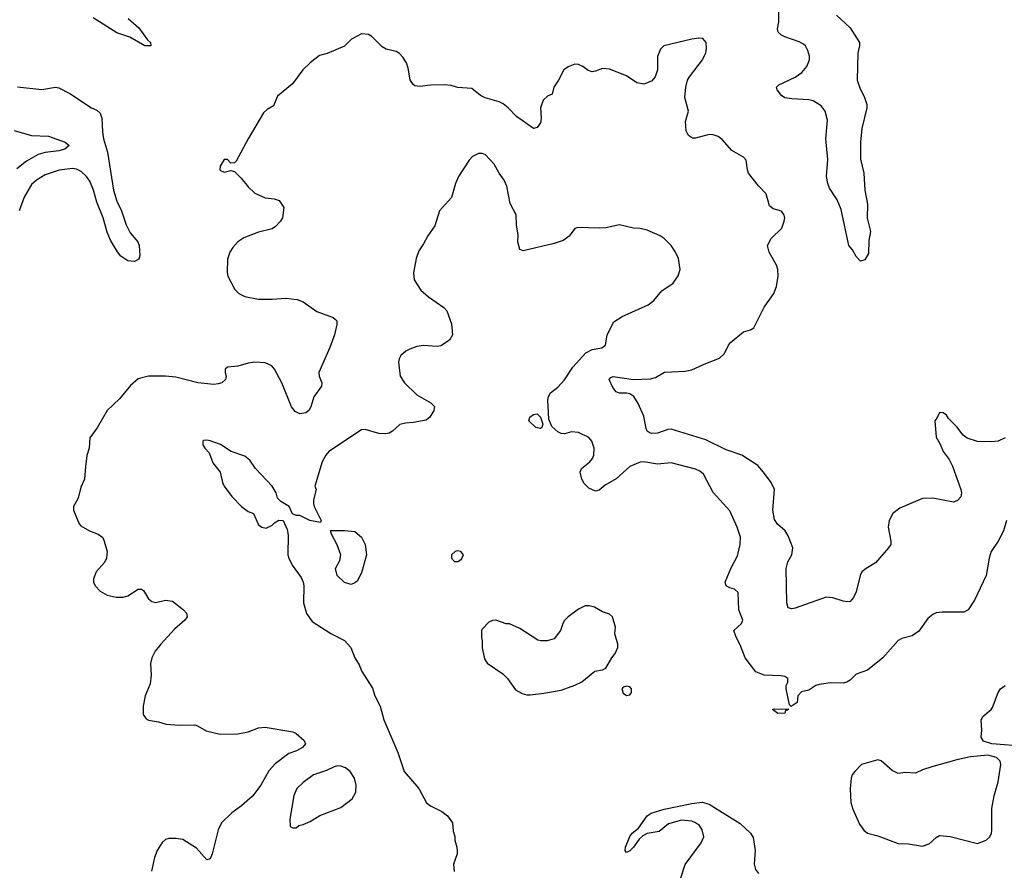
# Model space of a CAD drawing. Header units: inches. Extents: x 1839270 to 1929235, y 762242 to 910350.
# Tile 72 of 256: x 1871142 to 1876866, y 811375 to 816323. Entities that reach past the tile are written whole.
import ezdxf

# ---------------------------------------------------------------- set-up
doc = ezdxf.new("R2010")
doc.units = ezdxf.units.IN
doc.header["$MEASUREMENT"] = 0
doc.layers.add('B8871', color=7, linetype='Continuous')

msp = doc.modelspace()

# ---------------------------------------------------------------- linework, layer by layer
at = {"layer": 'B8871', "color": 5}
for points, elevation in [([(1875890, 816349.1), (1875970, 816275.3), (1876024, 816190), (1876024.7, 816170), (1876015.2, 816130), (1876011, 815970), (1876025.6, 815925.6), (1876053.8, 815870), (1876066.2, 815830), (1876066.2, 815810), (1876037.4, 815690), (1876030.2, 815610), (1876030.3, 815510.3), (1876050.4, 815430), (1876055.3, 815330), (1876071.5, 815250), (1876068.8, 815168.8), (1876088.2, 815090), (1876078, 815038), (1876077.1, 814962.9), (1876054.4, 814925.6), (1876030, 814918), (1876004.7, 814944.7), (1875983.1, 814983.1), (1875962, 815010), (1875918, 815218), (1875894.4, 815274.4), (1875850, 815343), (1875840.7, 815370), (1875832.3, 815410), (1875839.4, 815510), (1875828.5, 815630), (1875837.6, 815737.6), (1875825, 815790), (1875801.3, 815821.3), (1875755.6, 815850), (1875730, 815856.5), (1875630, 815861.4), (1875590, 815868.7), (1875570, 815881.1), (1875546.3, 815913.7), (1875542.4, 815930), (1875555.6, 815944.4), (1875650, 815987.6), (1875690, 816015.2), (1875719, 816050), (1875733.4, 816090), (1875733.2, 816110), (1875723.6, 816143.6), (1875710, 816169.7), (1875699.5, 816179.5), (1875673.9, 816193.9), (1875590, 816222), (1875570, 816232), (1875550.6, 816250.6), (1875546.9, 816270), (1875556.1, 816310), (1875556.1, 816370)], 580), ([(1871772.9, 816330), (1871835.6, 816275.6), (1871886, 816206), (1871902.4, 816190), (1871904.7, 816170), (1871870, 816171), (1871781.6, 816221.6), (1871706.7, 816246.7), (1871570, 816332.6)], 580), ([(1876870.2, 813889.8), (1876830, 813871.6), (1876790, 813867.3), (1876710, 813869.3), (1876650, 813889.2), (1876626.8, 813906.8), (1876590, 813954), (1876542, 814002), (1876530, 814022), (1876510, 814035.3), (1876490, 814038), (1876474.8, 814005.2), (1876462, 813990), (1876470, 813894), (1876493.4, 813853.4), (1876511, 813810), (1876544.7, 813764.7), (1876565.1, 813725.1), (1876614, 813590), (1876617.6, 813570), (1876613, 813547), (1876594.7, 813525.3), (1876570, 813515.6), (1876450, 813539.8), (1876390, 813537.2), (1876259.2, 813480.8), (1876218, 813450), (1876195.8, 813410), (1876190.4, 813370.4), (1876207, 813290), (1876206, 813270), (1876193.4, 813250), (1876117.2, 813162.8), (1876062.8, 813130), (1876038.8, 813110), (1876027.3, 813090), (1876005.8, 812994.2), (1875990, 812962), (1875970, 812939), (1875950, 812936), (1875930, 812939.5), (1875870, 812959.6), (1875830, 812964.5), (1875650, 812899.7), (1875630, 812895.1), (1875610, 812902.4), (1875601.5, 812930), (1875597.6, 813130), (1875608.3, 813170), (1875631, 813210), (1875636.8, 813250), (1875610, 813320.9), (1875593, 813350), (1875548, 813388), (1875530, 813415.1), (1875520.9, 813470), (1875529.6, 813590), (1875511.6, 813630), (1875466.6, 813690), (1875432.7, 813730), (1875339.5, 813790), (1875250, 813820.8), (1875130, 813879.1), (1874930, 813940.8), (1874910, 813938.2), (1874850, 813917.6), (1874815.2, 813915.2), (1874800.8, 813920.8), (1874789.6, 813930), (1874784.8, 813944.7), (1874770, 814016), (1874736.9, 814090), (1874713, 814130), (1874690, 814146.6), (1874670, 814150.9), (1874630, 814149.8), (1874610, 814158.5), (1874590, 814182.6), (1874568.1, 814230), (1874578.2, 814241.8), (1874593, 814247), (1874710.1, 814230.1), (1874810, 814234.2), (1874837.9, 814242.1), (1874890, 814272.4), (1875010, 814278.6), (1875050, 814285.8), (1875120.9, 814319.1), (1875210, 814353.6), (1875239.9, 814380.1), (1875262.8, 814430), (1875274.9, 814445.1), (1875350, 814506), (1875390, 814518.7), (1875410, 814530.6), (1875469.7, 814650), (1875526.9, 814730), (1875540.9, 814770), (1875551.2, 814831.2), (1875549.7, 814870), (1875543.5, 814890), (1875498.7, 814970), (1875489.7, 815010), (1875510.9, 815049.1), (1875572, 815110), (1875586.6, 815150), (1875589.3, 815170), (1875585.2, 815190), (1875570, 815209), (1875522, 815222), (1875500.7, 815240.7), (1875481.2, 815310), (1875436.6, 815356.6), (1875379.7, 815430), (1875372.6, 815450), (1875365.6, 815505.6), (1875350, 815523.7), (1875281.6, 815561.6), (1875226.1, 815626.1), (1875202.5, 815642.5), (1875173.1, 815653.1), (1875150, 815654.7), (1875070, 815633.6), (1875054.2, 815634.2), (1875029.7, 815649.7), (1875016.3, 815676.3), (1875013.3, 815730), (1875029.4, 815790), (1875009.5, 815869.5), (1875015.6, 815930), (1875025.1, 815970), (1875036.2, 815990), (1875111.2, 816090), (1875130.8, 816129.2), (1875135.2, 816155.2), (1875133.3, 816190), (1875112.7, 816212.7), (1875090, 816215.1), (1875050, 816209.7), (1874886, 816170), (1874868.2, 816151.8), (1874850.6, 816109.4), (1874850.6, 816030), (1874837.3, 815990), (1874815.8, 815964.2), (1874770, 815947), (1874730, 815955.1), (1874670, 815995.1), (1874570, 816035.1), (1874530, 816039.3), (1874490, 816022.7), (1874470, 816019.3), (1874446.8, 816026.8), (1874415.3, 816050), (1874390, 816061.2), (1874370, 816064), (1874330, 816049), (1874306, 816030), (1874274, 815970), (1874246.8, 815930), (1874238, 815890), (1874210, 815877.2), (1874185.1, 815854.9), (1874170.3, 815810), (1874174, 815750), (1874170, 815722), (1874150, 815696), (1874130, 815689.3), (1874030, 815759.7), (1873982.6, 815810), (1873953, 815832.9), (1873930, 815844), (1873847.4, 815867.4), (1873821.8, 815881.7), (1873770, 815922.4), (1873690, 815927.3), (1873650, 815939.6), (1873610, 815944.2), (1873530, 815941.3), (1873470, 815933.3), (1873438.4, 815938.4), (1873427.7, 815947.7), (1873412.8, 815972.8), (1873401.1, 816041.1), (1873391, 816071), (1873370, 816105.2), (1873350, 816125.2), (1873330, 816137.2), (1873271.9, 816151.9), (1873250, 816163.7), (1873190, 816225.2), (1873170, 816237.2), (1873130, 816241.2), (1873070.5, 816209.5), (1873030, 816169.2), (1872930, 816126), (1872885.8, 816114.2), (1872830, 816072.3), (1872787.7, 816030), (1872728.4, 815950), (1872641.6, 815878.4), (1872618, 815822), (1872580.5, 815799.5), (1872559.9, 815780.1), (1872470.3, 815629.6), (1872399.9, 815500.1), (1872390, 815489), (1872370, 815488.7), (1872350, 815509.2), (1872330, 815509.3), (1872308.4, 815470), (1872306.2, 815450), (1872310, 815444.9), (1872330, 815436.5), (1872370, 815444.9), (1872390, 815438.8), (1872430, 815400.5), (1872470.5, 815350), (1872510, 815314.4), (1872570, 815287.2), (1872621.1, 815281.1), (1872650, 815270.8), (1872677.3, 815230), (1872670.3, 815170), (1872658, 815150), (1872630, 815120.4), (1872610, 815106.6), (1872530, 815087.4), (1872445.9, 815054.1), (1872410.3, 815030), (1872382, 814998), (1872363.6, 814970), (1872350.3, 814930), (1872347.8, 814852.2), (1872351.6, 814830), (1872392.7, 814752.7), (1872417, 814730), (1872450, 814712.3), (1872530, 814696.3), (1872610, 814696.2), (1872690, 814702.6), (1872754.7, 814694.7), (1872790, 814681.1), (1872870, 814624.6), (1872964.7, 814590), (1872979, 814579), (1872984.9, 814570), (1872986, 814550), (1872972.2, 814490), (1872944.8, 814415.2), (1872880.3, 814270), (1872882.3, 814250), (1872898, 814210), (1872897, 814190), (1872851.4, 814128.6), (1872834, 814070), (1872822.6, 814050), (1872805.1, 814034.9), (1872770, 814029.7), (1872743.5, 814043.5), (1872722, 814070), (1872666, 814210), (1872623.5, 814290), (1872607.6, 814310), (1872570, 814327.2), (1872510, 814329.7), (1872470, 814324), (1872410, 814307.6), (1872350, 814300.9), (1872337.3, 814290), (1872336.3, 814270), (1872341.6, 814250), (1872338, 814230), (1872317.3, 814210), (1872296.5, 814203.5), (1872270, 814201.4), (1872178, 814210), (1872050, 814244.2), (1871989.7, 814249.7), (1871890, 814249.7), (1871830, 814233), (1871785.5, 814194.5), (1871722, 814118), (1871650.4, 814050), (1871591.9, 813948.1), (1871550.5, 813890), (1871546, 813830), (1871533.3, 813786.7), (1871524.1, 813724.1), (1871519.5, 813650), (1871497.4, 813602.6), (1871481.5, 813538.5), (1871454.4, 813490), (1871454.9, 813470), (1871488, 813390), (1871498, 813378), (1871548.5, 813348.5), (1871598, 813330), (1871624.7, 813310), (1871634, 813290), (1871650.7, 813230), (1871647.3, 813190), (1871635.2, 813164.8), (1871586, 813110), (1871571, 813070), (1871571.3, 813050), (1871581, 813030), (1871610, 812998), (1871650, 812976), (1871703.5, 812963.5), (1871743.5, 812963.5), (1871770, 812970.6), (1871830, 813010.4), (1871850, 813010.6), (1871861.4, 813001.4), (1871890, 812954.8), (1871910, 812939.1), (1871932.7, 812932.7), (1871990, 812945.3), (1872030, 812939.5), (1872094.9, 812890), (1872112.7, 812870), (1872114.9, 812850), (1872102.4, 812830), (1872042.5, 812777.5), (1871963.1, 812690), (1871930.5, 812650), (1871910.4, 812610), (1871902.8, 812577.2), (1871906.7, 812510), (1871901.1, 812458.9), (1871870.6, 812390), (1871860.7, 812330), (1871860.7, 812280.7), (1871876.8, 812256.8), (1871890, 812247.3), (1871950, 812238), (1871994.2, 812225.8), (1872070, 812218.4), (1872160.6, 812220.6), (1872176.1, 812216.1), (1872226.1, 812186.1), (1872307.6, 812167.6), (1872410, 812167.9), (1872470, 812180.2), (1872530, 812203.1), (1872570, 812207.4), (1872730, 812180.4), (1872750, 812170.4), (1872796.3, 812130), (1872804.4, 812110), (1872787, 812090), (1872750.4, 812070), (1872706.6, 812053.4), (1872626.4, 811993.6), (1872590, 811952.6), (1872544.7, 811870), (1872494.9, 811805.1), (1872430.7, 811749.3), (1872376, 811710), (1872315.3, 811650), (1872295.3, 811610), (1872261.7, 811470), (1872250, 811440.9), (1872230, 811435.1), (1872170, 811503.6), (1872090, 811553.3), (1872050, 811560.5), (1872010, 811559.6), (1871990, 811554), (1871970, 811536), (1871941.6, 811490), (1871924.9, 811450), (1871908.5, 811370)], 620), ([(1871130, 815931.7), (1871270, 815917.1), (1871349.8, 815930.2), (1871370, 815927.1), (1871433, 815893), (1871559.1, 815810), (1871590, 815796.9), (1871610, 815778.7), (1871620.2, 815750), (1871623.8, 815670), (1871630.2, 815630.2), (1871652.5, 815552.5), (1871687.6, 815330), (1871706.7, 815266.7), (1871733.2, 815210), (1871761.2, 815130), (1871783.7, 815083.7), (1871828.5, 815030), (1871837, 815010), (1871840.7, 814950), (1871834.8, 814930), (1871810, 814916), (1871770, 814919.3), (1871730, 814946.6), (1871710, 814972.3), (1871670, 815040.5), (1871650, 815087.6), (1871626.9, 815170), (1871590, 815260.4), (1871570.7, 815330.7), (1871550, 815383.5), (1871530.9, 815410.9), (1871499.5, 815439.5), (1871473.1, 815453.1), (1871450, 815456.7), (1871371.9, 815448.1), (1871290, 815419.8), (1871239.6, 815390), (1871210, 815363.9), (1871168.7, 815290), (1871138.2, 815210)], 580), ([(1871110, 815678.2), (1871210, 815649.4), (1871310, 815644.7), (1871406.8, 815610), (1871430.6, 815590), (1871404, 815570), (1871370, 815559.8), (1871290, 815549.9), (1871250, 815539.2), (1871181, 815499), (1871125.9, 815454.1)], 560), ([(1876879.3, 813410), (1876860.5, 813350), (1876830.3, 813289.6), (1876790, 813229), (1876777.6, 813190), (1876761.6, 813090), (1876693.4, 812946.6), (1876656, 812890), (1876630, 812876), (1876504.1, 812875.9), (1876470, 812872), (1876450, 812863.7), (1876420.7, 812839.3), (1876370, 812765.2), (1876330, 812739.3), (1876270, 812722.7), (1876250, 812712.3), (1876159.1, 812610), (1876070, 812538), (1876004.9, 812515.1), (1875970, 812480.9), (1875950, 812469.5), (1875930, 812463.7), (1875855.3, 812464.7), (1875790, 812456), (1875770, 812449.2), (1875730, 812422.7), (1875686.9, 812413.1), (1875664.9, 812390), (1875661, 812350), (1875627.3, 812327.3), (1875616.4, 812336.4), (1875598, 812430), (1875597.2, 812450), (1875608, 812470), (1875608, 812490), (1875590, 812502), (1875566.6, 812506.6), (1875470, 812509.7), (1875420.7, 812530), (1875360.5, 812610), (1875330, 812686), (1875306.6, 812730), (1875294, 812770), (1875339, 812810), (1875345.2, 812830), (1875323.7, 812890), (1875319, 812990), (1875298, 813010), (1875270, 813017.2), (1875250, 813029), (1875242.7, 813050), (1875276.3, 813130), (1875316, 813204), (1875330.9, 813270), (1875331.9, 813311.9), (1875313.5, 813370), (1875270, 813466.6), (1875173.2, 813573.2), (1875118.2, 813678.2), (1875096.2, 813696.2), (1875070, 813707.6), (1874930, 813745.6), (1874850, 813738), (1874770, 813750.9), (1874750, 813748.2), (1874690, 813723.8), (1874610, 813652.7), (1874545.7, 813614.3), (1874510, 813585.6), (1874490, 813579.7), (1874450, 813598.5), (1874424, 813624), (1874409.7, 813650), (1874400.5, 813690), (1874408.5, 813711.6), (1874456.2, 813750), (1874471.6, 813770), (1874479.5, 813790), (1874482.7, 813830), (1874469, 813870), (1874450, 813893.2), (1874390, 813921.2), (1874350, 813925.2), (1874310, 813912.7), (1874290, 813915.1), (1874270, 813924.5), (1874236.3, 813956.3), (1874218, 813998), (1874212.3, 814110), (1874215.4, 814130), (1874227.3, 814152.8), (1874270, 814186), (1874310, 814228.4), (1874358.7, 814301.3), (1874434.3, 814385.7), (1874470, 814404.6), (1874527, 814413), (1874547.3, 814430), (1874557.2, 814490), (1874595.5, 814564.5), (1874644.8, 814595.2), (1874795.9, 814664.1), (1874829.2, 814690), (1874875.5, 814744.5), (1874942, 814790), (1874970, 814832), (1874981.2, 814870), (1874972.7, 814932.7), (1874955.3, 814970), (1874929.1, 815009.1), (1874888, 815050), (1874864.7, 815064.7), (1874790, 815098), (1874748.9, 815108.9), (1874710, 815109), (1874630, 815129.2), (1874550, 815112.7), (1874510, 815109.3), (1874386.8, 815113.2), (1874370, 815108.7), (1874336.7, 815063.3), (1874301.7, 815038.3), (1874250, 815021.6), (1874070, 814977.2), (1874050, 814985.2), (1874038.7, 815030), (1874039.6, 815070), (1874029.7, 815130), (1874028.2, 815188.2), (1873994.1, 815254.2), (1873974.5, 815354.5), (1873959.5, 815390), (1873930, 815429.3), (1873901.4, 815481.4), (1873850, 815536.2), (1873830, 815544.5), (1873810, 815544.5), (1873773.8, 815526.2), (1873755.1, 815504.9), (1873693, 815410), (1873676.4, 815370), (1873652.4, 815287.6), (1873582.8, 815210), (1873555.9, 815124.1), (1873514.4, 815065.6), (1873490, 815018), (1873462, 814978), (1873446.4, 814933.6), (1873431.3, 814850), (1873436, 814810), (1873474.8, 814750), (1873518.8, 814710), (1873607.9, 814647.9), (1873626, 814630), (1873653, 814553), (1873658.8, 814490), (1873641.1, 814458.9), (1873590, 814426), (1873570, 814420.9), (1873490, 814427.3), (1873450, 814420.7), (1873410, 814407), (1873386, 814394), (1873357.3, 814370), (1873347.3, 814350), (1873344, 814330), (1873354, 814250), (1873378.8, 814210), (1873450, 814140.7), (1873533.2, 814093.2), (1873553.4, 814073.4), (1873550.6, 814050), (1873527.3, 814010), (1873506, 813994), (1873430, 813978.7), (1873384.4, 813975.6), (1873353, 813967), (1873310.3, 813929.7), (1873290, 813918.4), (1873270, 813914), (1873230, 813916.2), (1873150, 813938), (1873130, 813936), (1872938.8, 813810), (1872921, 813790), (1872900.7, 813750), (1872858, 813610), (1872864.7, 813590), (1872851, 813530), (1872850.9, 813509.1), (1872854, 813490), (1872894.8, 813410), (1872890, 813398), (1872829.4, 813409.4), (1872770, 813438), (1872750, 813438), (1872728.7, 813448.7), (1872708, 813490), (1872660.2, 813520.2), (1872640.2, 813540.2), (1872634, 813570), (1872610, 813608.7), (1872512.7, 813712.7), (1872480.1, 813760.1), (1872450, 813783.7), (1872371.1, 813811.1), (1872310, 813852.3), (1872250, 813872.7), (1872230, 813877.2), (1872210, 813874), (1872206, 813870), (1872206, 813850), (1872218, 813830), (1872243.5, 813803.5), (1872265.2, 813745.2), (1872307.3, 813690), (1872320.7, 813630), (1872330.8, 813610), (1872376, 813550), (1872431, 813490), (1872470, 813462.8), (1872502, 813450), (1872530, 813384.7), (1872550, 813371.3), (1872575.3, 813364.7), (1872610, 813382), (1872623.1, 813396.9), (1872648.4, 813411.6), (1872674, 813410), (1872696.9, 813356.9), (1872703.6, 813323.6), (1872701, 813210), (1872706, 813190), (1872726, 813150), (1872778.5, 813078.5), (1872790.5, 813050.5), (1872794, 813030), (1872792.7, 812930), (1872808.5, 812868.5), (1872842, 812822), (1872950, 812751.3), (1873030, 812711.3), (1873066.8, 812670), (1873090.5, 812610.5), (1873114.8, 812570), (1873130.6, 812530.6), (1873193.7, 812433.7), (1873207.3, 812390), (1873238, 812330), (1873259.3, 812250), (1873339.9, 812059.9), (1873377.3, 811950), (1873462.8, 811850), (1873508, 811768), (1873530.6, 811750.6), (1873596.8, 811716.8), (1873630, 811691), (1873658.8, 811650), (1873662, 811602), (1873671.1, 811571.1), (1873671.3, 811550), (1873682.8, 811510), (1873684.5, 811484.5), (1873684.9, 811470), (1873664.9, 811410), (1873668.5, 811368.5)], 640), ([(1876990, 812095.8), (1876794, 812110), (1876745.9, 812125.9), (1876731.3, 812150), (1876736.3, 812190), (1876732.2, 812247.8), (1876741.3, 812270), (1876789.8, 812310.2), (1876797.7, 812322.3), (1876829.8, 812410), (1876843.9, 812430), (1876871.5, 812450)], 640), ([(1874966, 811270), (1875011.2, 811408.8), (1875104.6, 811535.4), (1875118.4, 811570), (1875109.7, 811609.7), (1875094.7, 811634.7), (1875071.7, 811651.7), (1875050, 811660.9), (1874990, 811666), (1874914.8, 811645.2), (1874858.8, 811601.2), (1874790.6, 811589.4), (1874764, 811576), (1874744, 811556), (1874711, 811510), (1874690, 811489), (1874670, 811478), (1874662, 811490), (1874664, 811510), (1874690, 811572), (1874702, 811590), (1874740.2, 811619.8), (1874790, 811692), (1874813.6, 811706.4), (1874889.5, 811730.5), (1875050, 811764), (1875110, 811770.8), (1875150, 811759.1), (1875330, 811646.8), (1875391.6, 811591.6), (1875405.5, 811565.5), (1875418.3, 811490), (1875412.2, 811410), (1875419.9, 811379.9), (1875437.1, 811357.1)], 640)]:
    msp.add_lwpolyline(points, dxfattribs=dict(at, elevation=elevation))
for points, elevation in [([(1874170, 813944), (1874142, 813950), (1874102, 813990), (1874108.7, 814010), (1874130, 814026), (1874150, 814030.7), (1874170.7, 814010), (1874182.8, 813970), (1874178, 813950)], 640), ([(1873070, 813038), (1873030, 813048.7), (1872988.7, 813090), (1872979, 813130), (1873002.7, 813177.3), (1873009.3, 813210), (1872987.3, 813267.3), (1872954, 813330), (1872949, 813351), (1873030.7, 813350.7), (1873090, 813344.7), (1873130, 813312), (1873151.3, 813270), (1873158, 813210), (1873130, 813106), (1873103.6, 813056.4), (1873090, 813046)], 640), ([(1873690, 813234), (1873674, 813230), (1873652, 813210), (1873652, 813190), (1873670, 813172), (1873690, 813172), (1873710, 813184.7), (1873722, 813210), (1873706, 813230)], 660), ([(1874430, 812914), (1874390, 812894), (1874331.3, 812850), (1874310, 812828.7), (1874298.8, 812810), (1874286, 812770), (1874250, 812722), (1874208.9, 812708.9), (1874171.1, 812708.9), (1874153.6, 812713.6), (1874050, 812782), (1873990, 812808), (1873970, 812808.7), (1873910, 812829), (1873891.3, 812828.7), (1873870, 812818), (1873830, 812778), (1873826, 812770), (1873826, 812730), (1873831, 812710), (1873831.3, 812668.7), (1873844, 812604), (1873859.6, 812579.6), (1873950, 812518), (1873978, 812490), (1874025.2, 812425.2), (1874062.5, 812402.5), (1874090, 812394.8), (1874110, 812394.8), (1874190, 812406), (1874290, 812422.8), (1874370, 812451), (1874410, 812471), (1874486.6, 812533.4), (1874530, 812541), (1874549.1, 812550.9), (1874584, 812610), (1874604.8, 812635.2), (1874619.5, 812670), (1874619.5, 812690), (1874602.7, 812750), (1874605.2, 812790), (1874588.7, 812850), (1874570, 812864), (1874530, 812879), (1874484.7, 812904.7), (1874453.6, 812913.6)], 660), ([(1874670, 812446.6), (1874650, 812439.3), (1874643, 812430), (1874650, 812405.5), (1874670, 812390.7), (1874690, 812396), (1874699.3, 812410), (1874698, 812430), (1874690, 812441.2)], 660), ([(1875550, 812287.6), (1875518, 812310), (1875530, 812314.8), (1875612.7, 812312.7), (1875606, 812306), (1875594, 812306), (1875590, 812289.3)], 640), ([(1876770, 812044), (1876670, 812034.3), (1876590, 812017.7), (1876444, 811976), (1876390, 811959.3), (1876350, 811940.7), (1876290, 811943.2), (1876250, 811937.8), (1876214.9, 811954.9), (1876150, 812011.5), (1876130, 812017.6), (1876036, 811990), (1875996.3, 811950), (1875982, 811930), (1875976.3, 811910), (1875970.5, 811849.5), (1875973.4, 811770), (1875985.5, 811730), (1876024, 811644), (1876050, 811607.7), (1876070.3, 811590.4), (1876130, 811575.8), (1876250, 811530.6), (1876310, 811528.5), (1876390, 811515.5), (1876430, 811527.9), (1876470, 811564.9), (1876490, 811577), (1876551.5, 811571.5), (1876710, 811530.6), (1876761.2, 811550), (1876782, 811570), (1876791.6, 811590), (1876793.1, 811606.9), (1876794.5, 811734.5), (1876807.2, 811807.2), (1876829.8, 811890.2), (1876845, 811990), (1876842.3, 812010), (1876821.5, 812030)], 660), ([(1872990, 811981.6), (1872970, 811977), (1872924.8, 811955.2), (1872850, 811929.6), (1872790, 811885.1), (1872753, 811850), (1872734.9, 811810), (1872712, 811672), (1872714, 811630), (1872730, 811622), (1872750, 811622), (1872764, 811636), (1872790, 811641), (1872830, 811658.8), (1872887.2, 811692.8), (1873010, 811741), (1873075.3, 811790), (1873097.2, 811830), (1873098, 811870), (1873089.4, 811910), (1873063.7, 811950), (1873036, 811970), (1873010, 811979.6)], 640)]:
    msp.add_lwpolyline(points, close=True, dxfattribs=dict(at, elevation=elevation))

doc.saveas('drawing.dxf')
